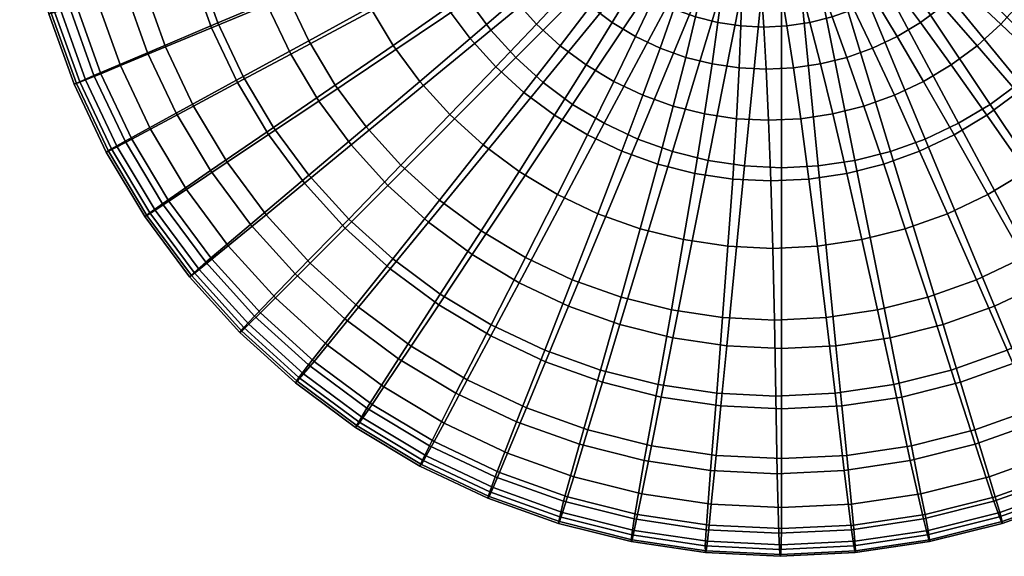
# Model space of a CAD drawing. Header units: millimetres. Extents: x -565 to 677, y -115 to 115.
# Tile 251 of 256: x 448 to 596, y -115 to -34. Entities that reach past the tile are written whole.
import ezdxf

# ---------------------------------------------------------------- set-up
doc = ezdxf.new("R2010")
doc.units = ezdxf.units.MM
doc.header["$MEASUREMENT"] = 0
doc.layers.add('VA005CLR', color=7, linetype='Continuous', true_color=0x000000)

msp = doc.modelspace()

# ---------------------------------------------------------------- meshes
at = {"layer": 'VA005CLR'}
mesh = msp.add_polyface(dxfattribs=at)
corners = [(525.84, -34.93, 71.07), (519.72, -41.37, 62.99), (523.97, -45.23, 62.99), (529.43, -38.19, 71.07), (515.86, -37.12, 62.99), (508.3, -43.56, 55.61), (512.83, -48.55, 55.61), (522.58, -31.34, 71.07), (528.16, -26.48, 80.07), (530.91, -29.51, 80.07), (493.1, -46.5, -0.21), (515.7, -31.41, -0.21), (519, -35.86, -0.21), (497.99, -53.1, -0.21), (504.29, -38.15, 55.61), (495.59, -44.13, 48.71), (500.24, -50.39, 48.71), (512.44, -32.51, 62.99), (519.7, -27.44, 71.07), (525.72, -23.19, 80.07), (488.88, -39.46, -0.21), (512.84, -26.65, -0.21), (491.59, -37.44, 48.71), (481.73, -42.83, 42.25), (486.31, -50.48, 42.25), (500.82, -32.37, 55.61), (509.49, -27.58, 62.99), (517.2, -23.29, 71.07), (523.62, -19.67, 80.07), (528.85, -16.68, 89.99), (530.64, -19.66, 89.99), (510.47, -21.63, -0.21), (539.54, -9.59, -0.21), (540.59, -11.82, -0.21), (485.36, -32.03, -0.21), (476.98, -35.5, -0.08), (480.88, -43.74, -0.08), (488.25, -30.4, 48.71), (477.92, -34.77, 42.25), (497.94, -26.28, 55.61), (507.03, -22.39, 62.99), (515.13, -18.9, 71.07), (521.86, -15.97, 80.07), (527.37, -13.54, 89.99), (508.6, -16.41, -0.21), (538.71, -7.28, -0.21), (482.6, -24.3, -0.21), (485.63, -23.06, 48.71), (474.91, -26.38, 42.25), (495.67, -19.93, 55.61), (505.1, -16.98, 62.99), (513.5, -14.34, 71.07), (520.48, -12.11, 80.07), (526.2, -10.27, 89.99), (480.6, -16.33, -0.21), (507.26, -11.03, -0.21), (494.04, -13.4, 55.61), (483.73, -15.5, 48.71), (503.7, -11.42, 62.99), (512.32, -9.64, 71.07)]
mesh.append_faces([[corners[k] for k in face] for face in [(0, 1, 2, 3), (4, 5, 6, 1), (7, 4, 1, 0), (8, 7, 0, 9), (10, 11, 12, 13), (14, 15, 16, 5), (17, 14, 5, 4), (18, 17, 4, 7), (19, 18, 7, 8), (20, 21, 11, 10), (22, 23, 24, 15), (25, 22, 15, 14), (26, 25, 14, 17), (27, 26, 17, 18), (28, 27, 18, 19), (29, 28, 19, 30), (31, 32, 33, 21), (34, 31, 21, 20), (35, 34, 20, 36), (37, 38, 23, 22), (39, 37, 22, 25), (40, 39, 25, 26), (41, 40, 26, 27), (42, 41, 27, 28), (43, 42, 28, 29), (44, 45, 32, 31), (46, 44, 31, 34), (47, 48, 38, 37), (49, 47, 37, 39), (50, 49, 39, 40), (51, 50, 40, 41), (52, 51, 41, 42), (53, 52, 42, 43), (54, 55, 44, 46), (56, 57, 47, 49), (58, 56, 49, 50), (59, 58, 50, 51)]])
mesh = msp.add_polyface(dxfattribs=at)
corners = [(614.92, -21.63, -0.21), (585.85, -9.59, -0.21), (586.68, -7.28, -0.21), (616.79, -16.41, -0.21), (598.98, -15.97, 80.07), (606.41, -18.9, 71.07), (608.04, -14.34, 71.07), (600.36, -12.11, 80.07), (612.55, -26.65, -0.21), (584.8, -11.82, -0.21), (597.23, -19.67, 80.07), (604.34, -23.29, 71.07), (591.26, -16.68, 89.99), (592.75, -13.54, 89.99), (586.3, -14.21, 100.76), (587.56, -11.54, 100.76), (609.7, -31.41, -0.21), (583.54, -13.92, -0.21), (595.12, -23.19, 80.07), (601.85, -27.44, 71.07), (589.48, -19.66, 89.99), (584.77, -16.75, 100.76), (581.11, -14.51, 112.38), (582.43, -12.31, 112.38), (606.39, -35.86, -0.21), (582.07, -15.9, -0.21), (598.96, -31.34, 71.07), (606.32, -37.12, 62.99), (609.74, -32.51, 62.99), (592.68, -26.48, 80.07), (587.41, -22.45, 89.99), (583.01, -19.13, 100.76), (579.58, -16.56, 112.38), (577.17, -14.79, 124.76), (578.53, -12.95, 124.76), (602.67, -39.97, -0.21), (580.42, -17.72, -0.21), (589.93, -29.51, 80.07), (595.7, -34.93, 71.07), (585.08, -25.02, 89.99), (581.02, -21.32, 100.76), (577.86, -18.46, 112.38), (578.53, -14.69, 712.23), (577.95, -14.37, 691.66), (579.29, -12.89, 691.64), (579.9, -13.18, 712.22), (579.14, -15.05, 732.45), (580.55, -13.5, 732.43), (579.78, -15.44, 752.29), (581.22, -13.85, 752.27), (580.44, -15.85, 771.78), (581.92, -14.22, 771.77), (581.81, -16.71, 809.8), (583.36, -14.99, 809.8), (598.56, -43.7, -0.21), (578.6, -19.37, -0.21), (582.5, -27.35, 89.99), (586.9, -32.26, 80.07), (578.83, -23.31, 100.76), (578.2, -16.87, 752.31), (577.6, -16.45, 732.46), (578.81, -17.32, 771.8), (580.09, -18.27, 809.8), (594.1, -47, -0.21), (576.62, -20.84, -0.21), (579.71, -29.42, 89.99), (583.61, -34.7, 80.07), (576.46, -25.07, 100.76)]
mesh.append_faces([[corners[k] for k in face] for face in [(0, 1, 2, 3), (4, 5, 6, 7), (8, 9, 1, 0), (10, 11, 5, 4), (12, 10, 4, 13), (14, 12, 13, 15), (16, 17, 9, 8), (18, 19, 11, 10), (20, 18, 10, 12), (21, 20, 12, 14), (22, 21, 14, 23), (24, 25, 17, 16), (26, 27, 28, 19), (29, 26, 19, 18), (30, 29, 18, 20), (31, 30, 20, 21), (32, 31, 21, 22), (33, 32, 22, 34), (35, 36, 25, 24), (37, 38, 26, 29), (39, 37, 29, 30), (40, 39, 30, 31), (41, 40, 31, 32), (42, 43, 44, 45), (46, 42, 45, 47), (48, 46, 47, 49), (50, 48, 49, 51), (52, 50, 51, 53), (54, 55, 36, 35), (56, 57, 37, 39), (58, 56, 39, 40), (59, 60, 46, 48), (61, 59, 48, 50), (62, 61, 50, 52), (63, 64, 55, 54), (65, 66, 57, 56), (67, 65, 56, 58)]])
mesh = msp.add_polyface(dxfattribs=at)
corners = [(470.07, -38.37, 0.84), (476.98, -35.5, -0.08), (480.88, -43.74, -0.08), (474.27, -47.26, 0.84), (477.92, -34.77, 42.25), (467.35, -39.24, 35.93), (471.65, -48.33, 35.93), (481.73, -42.83, 42.25), (473.92, -26.93, -0.08), (482.6, -24.3, -0.21), (485.36, -32.03, -0.21), (466.75, -29.1, 0.84), (459.71, -31.24, 3.45), (463.27, -41.18, 3.45), (456.66, -32.16, 5.8), (460.32, -42.4, 5.8), (454.3, -32.87, 9.09), (458.04, -43.33, 9.09), (452.87, -33.29, 13.39), (456.66, -43.88, 13.39), (452.52, -33.37, 18.34), (456.32, -43.99, 18.34), (453.38, -33.07, 23.45), (457.15, -43.6, 23.45), (455.61, -32.36, 28.25), (459.29, -42.66, 28.25), (463.96, -29.76, 35.93), (474.91, -26.38, 42.25), (471.7, -18.1, -0.08), (480.6, -16.33, -0.21), (464.36, -19.56, 0.84), (457.14, -20.99, 3.45), (454.02, -21.61, 5.8), (451.6, -22.09, 9.09), (450.13, -22.37, 13.39), (449.78, -22.43, 18.34), (450.67, -22.23, 23.45), (452.95, -21.75, 28.25), (461.51, -20, 35.93), (472.75, -17.73, 42.25), (483.73, -15.5, 48.71), (485.63, -23.06, 48.71), (470.37, -9.09, -0.08), (479.39, -8.2, -0.21), (462.92, -9.83, 0.84), (455.59, -10.55, 3.45), (452.42, -10.86, 5.8), (449.97, -11.1, 9.09), (448.48, -11.24, 13.39), (448.12, -11.27, 18.34), (449.03, -11.17, 23.45), (451.34, -10.93, 28.25), (460.04, -10.05, 35.93), (471.44, -8.91, 42.25), (482.59, -7.79, 48.71)]
mesh.append_faces([[corners[k] for k in face] for face in [(0, 1, 2, 3), (4, 5, 6, 7), (8, 9, 10, 1), (11, 8, 1, 0), (12, 11, 0, 13), (14, 12, 13, 15), (16, 14, 15, 17), (18, 16, 17, 19), (20, 18, 19, 21), (22, 20, 21, 23), (24, 22, 23, 25), (26, 24, 25, 5), (27, 26, 5, 4), (28, 29, 9, 8), (30, 28, 8, 11), (31, 30, 11, 12), (32, 31, 12, 14), (33, 32, 14, 16), (34, 33, 16, 18), (35, 34, 18, 20), (36, 35, 20, 22), (37, 36, 22, 24), (38, 37, 24, 26), (39, 38, 26, 27), (40, 39, 27, 41), (42, 43, 29, 28), (44, 42, 28, 30), (45, 44, 30, 31), (46, 45, 31, 32), (47, 46, 32, 33), (48, 47, 33, 34), (49, 48, 34, 35), (50, 49, 35, 36), (51, 50, 36, 37), (52, 51, 37, 38), (53, 52, 38, 39), (54, 53, 39, 40)]])
mesh = msp.add_polyface(dxfattribs=at)
corners = [(544.45, -38.56, 80.07), (541.87, -45.64, 71.07), (546.43, -47.27, 71.07), (548.31, -39.94, 80.07), (546.52, -32.69, 89.99), (549.79, -33.86, 89.99), (536.05, -49.85, -0.21), (550.88, -22.1, -0.21), (553.11, -23.16, -0.21), (541.07, -52.23, -0.21), (540.75, -36.81, 80.07), (537.48, -43.57, 71.07), (543.38, -31.2, 89.99), (545.49, -26.59, 100.76), (548.17, -27.85, 100.76), (547.09, -23.03, 112.38), (549.41, -24.12, 112.38), (531.29, -47, -0.21), (548.77, -20.84, -0.21), (537.24, -34.7, 80.07), (533.33, -41.07, 71.07), (540.4, -29.42, 89.99), (542.96, -25.07, 100.76), (544.89, -21.71, 112.38), (546.19, -19.39, 124.76), (548.16, -20.56, 124.76), (547.05, -17.82, 137.58), (548.85, -18.9, 137.58), (526.84, -43.7, -0.21), (546.8, -19.37, -0.21), (529.43, -38.19, 71.07), (523.97, -45.23, 62.99), (528.58, -48.65, 62.99), (533.95, -32.26, 80.07), (537.61, -27.35, 89.99), (540.58, -23.31, 100.76), (542.83, -20.18, 112.38), (544.36, -18.02, 124.76), (545.36, -16.57, 137.58), (522.73, -39.97, -0.21), (544.98, -17.72, -0.21), (530.91, -29.51, 80.07), (525.84, -34.93, 71.07), (535.04, -25.02, 89.99), (538.39, -21.32, 100.76), (540.94, -18.46, 112.38), (542.66, -16.49, 124.76), (519, -35.86, -0.21), (543.32, -15.9, -0.21), (532.71, -22.45, 89.99), (528.16, -26.48, 80.07), (536.4, -19.13, 100.76), (539.22, -16.56, 112.38), (515.7, -31.41, -0.21), (541.86, -13.92, -0.21), (530.64, -19.66, 89.99), (525.72, -23.19, 80.07), (534.64, -16.75, 100.76), (512.84, -26.65, -0.21), (540.59, -11.82, -0.21), (533.12, -14.21, 100.76), (528.85, -16.68, 89.99)]
mesh.append_faces([[corners[k] for k in face] for face in [(0, 1, 2, 3), (4, 0, 3, 5), (6, 7, 8, 9), (10, 11, 1, 0), (12, 10, 0, 4), (13, 12, 4, 14), (15, 13, 14, 16), (17, 18, 7, 6), (19, 20, 11, 10), (21, 19, 10, 12), (22, 21, 12, 13), (23, 22, 13, 15), (24, 23, 15, 25), (26, 24, 25, 27), (28, 29, 18, 17), (30, 31, 32, 20), (33, 30, 20, 19), (34, 33, 19, 21), (35, 34, 21, 22), (36, 35, 22, 23), (37, 36, 23, 24), (38, 37, 24, 26), (39, 40, 29, 28), (41, 42, 30, 33), (43, 41, 33, 34), (44, 43, 34, 35), (45, 44, 35, 36), (46, 45, 36, 37), (47, 48, 40, 39), (49, 50, 41, 43), (51, 49, 43, 44), (52, 51, 44, 45), (53, 54, 48, 47), (55, 56, 50, 49), (57, 55, 49, 51), (58, 59, 54, 53), (60, 61, 55, 57)]])
mesh = msp.add_polyface(dxfattribs=at)
corners = [(595.7, -34.93, 71.07), (602.46, -41.37, 62.99), (606.32, -37.12, 62.99), (598.96, -31.34, 71.07), (598.21, -45.23, 62.99), (604.94, -53.08, 55.61), (609.93, -48.55, 55.61), (592.11, -38.19, 71.07), (586.9, -32.26, 80.07), (589.93, -29.51, 80.07), (609.2, -69.6, -0.21), (594.1, -47, -0.21), (598.56, -43.7, -0.21), (615.8, -64.71, -0.21), (599.52, -57.09, 55.61), (605.76, -66.04, 48.71), (612.02, -61.4, 48.71), (593.6, -48.65, 62.99), (588.22, -41.07, 71.07), (583.61, -34.7, 80.07), (589.35, -49.85, -0.21), (574.51, -22.1, -0.21), (576.62, -20.84, -0.21), (602.16, -73.82, -0.21), (599.08, -70.05, 48.71), (604.7, -80.14, 42.25), (612.35, -75.55, 42.25), (593.74, -60.55, 55.61), (588.67, -51.6, 62.99), (584.06, -43.57, 71.07), (580.09, -36.81, 80.07), (576.74, -31.2, 89.99), (579.71, -29.42, 89.99), (584.33, -52.23, -0.21), (572.29, -23.16, -0.21), (594.73, -77.33, -0.21), (598.2, -85.72, -0.08), (606.43, -81.82, -0.08), (592.03, -73.38, 48.71), (596.64, -83.95, 42.25), (587.65, -63.44, 55.61), (583.48, -54.06, 62.99), (579.68, -45.64, 71.07), (576.39, -38.56, 80.07), (573.6, -32.69, 89.99), (579.11, -54.09, -0.21), (569.97, -23.98, -0.21), (587, -80.1, -0.21), (584.69, -76.01, 48.71), (588.24, -86.95, 42.25), (581.31, -65.71, 55.61), (578.08, -55.99, 62.99), (575.11, -47.27, 71.07), (572.54, -39.94, 80.07), (579.03, -82.1, -0.21), (573.73, -55.44, -0.21), (574.77, -67.34, 55.61), (577.13, -77.9, 48.71), (572.51, -57.39, 62.99), (570.41, -48.45, 71.07)]
mesh.append_faces([[corners[k] for k in face] for face in [(0, 1, 2, 3), (4, 5, 6, 1), (7, 4, 1, 0), (8, 7, 0, 9), (10, 11, 12, 13), (14, 15, 16, 5), (17, 14, 5, 4), (18, 17, 4, 7), (19, 18, 7, 8), (20, 21, 22, 11), (23, 20, 11, 10), (24, 25, 26, 15), (27, 24, 15, 14), (28, 27, 14, 17), (29, 28, 17, 18), (30, 29, 18, 19), (31, 30, 19, 32), (33, 34, 21, 20), (35, 33, 20, 23), (36, 35, 23, 37), (38, 39, 25, 24), (40, 38, 24, 27), (41, 40, 27, 28), (42, 41, 28, 29), (43, 42, 29, 30), (44, 43, 30, 31), (45, 46, 34, 33), (47, 45, 33, 35), (48, 49, 39, 38), (50, 48, 38, 40), (51, 50, 40, 41), (52, 51, 41, 42), (53, 52, 42, 43), (54, 55, 45, 47), (56, 57, 48, 50), (58, 56, 50, 51), (59, 58, 51, 52)]])
mesh = msp.add_polyface(dxfattribs=at)
corners = [(557.16, -56.26, -0.21), (560.24, -24.94, -0.21), (562.7, -25.06, -0.21), (562.7, -56.53, -0.21), (554.49, -83.3, -0.21), (562.7, -83.71, -0.21), (553.6, -92.33, -0.08), (562.7, -92.78, -0.08), (552.87, -99.78, 0.84), (562.7, -100.26, 0.84), (552.14, -107.1, 3.45), (562.69, -107.61, 3.45), (551.82, -110.25, 5.8), (562.68, -110.79, 5.8), (551.55, -112.68, 9.09), (562.65, -113.23, 9.09), (551.36, -114.12, 13.39), (562.6, -114.67, 13.39), (551.25, -114.39, 18.34), (562.52, -114.95, 18.34), (551.24, -113.38, 23.45), (562.41, -113.93, 23.45), (551.36, -110.95, 28.25), (562.29, -111.48, 28.25), (552.02, -102.03, 35.93), (562.07, -102.53, 35.93), (552.96, -90.43, 42.25), (561.86, -90.87, 42.25), (553.85, -79.05, 48.71), (561.64, -79.43, 48.71), (554.65, -68.33, 55.61), (561.38, -68.66, 55.61), (555.36, -58.23, 62.99), (561.09, -58.51, 62.99), (555.93, -49.16, 71.07), (560.77, -49.4, 71.07), (556.33, -41.53, 80.07), (560.42, -41.73, 80.07), (556.59, -35.21, 89.99), (560.06, -35.38, 89.99), (556.75, -30, 100.76), (559.71, -30.15, 100.76), (551.67, -55.44, -0.21), (557.81, -24.58, -0.21), (546.37, -82.1, -0.21), (544.6, -91, -0.08), (543.14, -98.34, 0.84), (546.14, -77.9, 48.71), (544.14, -89.12, 42.25), (547.98, -67.34, 55.61), (549.68, -57.39, 62.99), (551.13, -48.45, 71.07), (552.28, -40.93, 80.07), (553.15, -34.7, 89.99), (553.82, -29.57, 100.76), (546.29, -54.09, -0.21), (555.42, -23.98, -0.21), (548.31, -39.94, 80.07), (546.43, -47.27, 71.07), (549.79, -33.86, 89.99), (550.95, -28.85, 100.76), (541.07, -52.23, -0.21), (553.11, -23.16, -0.21), (548.17, -27.85, 100.76), (546.52, -32.69, 89.99)]
mesh.append_faces([[corners[k] for k in face] for face in [(0, 1, 2, 3), (4, 0, 3, 5), (6, 4, 5, 7), (8, 6, 7, 9), (10, 8, 9, 11), (12, 10, 11, 13), (14, 12, 13, 15), (16, 14, 15, 17), (18, 16, 17, 19), (20, 18, 19, 21), (22, 20, 21, 23), (24, 22, 23, 25), (26, 24, 25, 27), (28, 26, 27, 29), (30, 28, 29, 31), (32, 30, 31, 33), (34, 32, 33, 35), (36, 34, 35, 37), (38, 36, 37, 39), (40, 38, 39, 41), (42, 43, 1, 0), (44, 42, 0, 4), (45, 44, 4, 6), (46, 45, 6, 8), (47, 48, 26, 28), (49, 47, 28, 30), (50, 49, 30, 32), (51, 50, 32, 34), (52, 51, 34, 36), (53, 52, 36, 38), (54, 53, 38, 40), (55, 56, 43, 42), (57, 58, 51, 52), (59, 57, 52, 53), (60, 59, 53, 54), (61, 62, 56, 55), (63, 64, 59, 60)]])
mesh = msp.add_polyface(dxfattribs=at)
corners = [(570.33, -33.86, 89.99), (572.54, -39.94, 80.07), (576.39, -38.56, 80.07), (573.6, -32.69, 89.99), (568.46, -28.85, 100.76), (571.24, -27.85, 100.76), (573.73, -55.44, -0.21), (567.59, -24.58, -0.21), (569.97, -23.98, -0.21), (579.11, -54.09, -0.21), (568.56, -40.93, 80.07), (570.41, -48.45, 71.07), (575.11, -47.27, 71.07), (566.96, -34.7, 89.99), (565.59, -29.57, 100.76), (564.49, -25.61, 112.38), (566.98, -24.99, 112.38), (568.24, -56.26, -0.21), (565.15, -24.94, -0.21), (570.9, -83.3, -0.21), (579.03, -82.1, -0.21), (568.11, -68.33, 55.61), (569.42, -79.05, 48.71), (577.13, -77.9, 48.71), (574.77, -67.34, 55.61), (566.83, -58.23, 62.99), (572.51, -57.39, 62.99), (565.61, -49.16, 71.07), (564.51, -41.53, 80.07), (563.53, -35.21, 89.99), (562.66, -30, 100.76), (561.96, -25.98, 112.38), (562.7, -56.53, -0.21), (562.7, -25.06, -0.21), (562.7, -83.71, -0.21), (562.7, -92.78, -0.08), (571.79, -92.33, -0.08), (562.7, -100.26, 0.84), (572.52, -99.78, 0.84), (562.69, -107.61, 3.45), (573.24, -107.1, 3.45), (562.68, -110.79, 5.8), (573.54, -110.25, 5.8), (562.65, -113.23, 9.09), (573.75, -112.68, 9.09), (562.6, -114.67, 13.39), (573.84, -114.12, 13.39), (562.52, -114.95, 18.34), (573.78, -114.39, 18.34), (562.41, -113.93, 23.45), (573.58, -113.38, 23.45), (562.29, -111.48, 28.25), (573.22, -110.95, 28.25), (562.07, -102.53, 35.93), (572.12, -102.03, 35.93), (561.86, -90.87, 42.25), (570.77, -90.43, 42.25), (561.64, -79.43, 48.71), (561.38, -68.66, 55.61), (561.09, -58.51, 62.99), (560.77, -49.4, 71.07), (560.42, -41.73, 80.07), (560.06, -35.38, 89.99), (559.71, -30.15, 100.76), (559.4, -26.11, 112.38)]
mesh.append_faces([[corners[k] for k in face] for face in [(0, 1, 2, 3), (4, 0, 3, 5), (6, 7, 8, 9), (10, 11, 12, 1), (13, 10, 1, 0), (14, 13, 0, 4), (15, 14, 4, 16), (17, 18, 7, 6), (19, 17, 6, 20), (21, 22, 23, 24), (25, 21, 24, 26), (27, 25, 26, 11), (28, 27, 11, 10), (29, 28, 10, 13), (30, 29, 13, 14), (31, 30, 14, 15), (32, 33, 18, 17), (34, 32, 17, 19), (35, 34, 19, 36), (37, 35, 36, 38), (39, 37, 38, 40), (41, 39, 40, 42), (43, 41, 42, 44), (45, 43, 44, 46), (47, 45, 46, 48), (49, 47, 48, 50), (51, 49, 50, 52), (53, 51, 52, 54), (55, 53, 54, 56), (57, 55, 56, 22), (58, 57, 22, 21), (59, 58, 21, 25), (60, 59, 25, 27), (61, 60, 27, 28), (62, 61, 28, 29), (63, 62, 29, 30), (64, 63, 30, 31)]])
mesh = msp.add_polyface(dxfattribs=at)
corners = [(538.4, -80.1, -0.21), (546.29, -54.09, -0.21), (551.67, -55.44, -0.21), (546.37, -82.1, -0.21), (535.77, -88.78, -0.08), (544.6, -91, -0.08), (538.58, -76.01, 48.71), (535.49, -86.95, 42.25), (544.14, -89.12, 42.25), (546.14, -77.9, 48.71), (541.45, -65.71, 55.61), (547.98, -67.34, 55.61), (544.11, -55.99, 62.99), (549.68, -57.39, 62.99), (546.43, -47.27, 71.07), (551.13, -48.45, 71.07), (530.67, -77.33, -0.21), (541.07, -52.23, -0.21), (527.19, -85.72, -0.08), (531.24, -73.38, 48.71), (527.09, -83.95, 42.25), (535.1, -63.44, 55.61), (538.7, -54.06, 62.99), (541.87, -45.64, 71.07), (523.24, -73.82, -0.21), (536.05, -49.85, -0.21), (518.96, -81.82, -0.08), (515.43, -88.42, 0.84), (524.33, -92.63, 0.84), (519.03, -80.14, 42.25), (513.74, -90.42, 35.93), (522.83, -94.72, 35.93), (524.19, -70.05, 48.71), (529.01, -60.55, 55.61), (533.51, -51.6, 62.99), (537.48, -43.57, 71.07), (516.19, -69.6, -0.21), (531.29, -47, -0.21), (511.15, -77.14, -0.08), (506.99, -83.37, 0.84), (511.38, -75.55, 42.25), (505.11, -85.25, 35.93), (517.51, -66.04, 48.71), (523.23, -57.09, 55.61), (528.58, -48.65, 62.99), (533.33, -41.07, 71.07), (509.6, -64.71, -0.21), (526.84, -43.7, -0.21), (503.84, -71.72, -0.08), (511.25, -61.4, 48.71), (504.22, -70.24, 42.25), (517.82, -53.08, 55.61), (523.97, -45.23, 62.99), (503.51, -59.19, -0.21), (522.73, -39.97, -0.21), (512.83, -48.55, 55.61), (505.47, -56.16, 48.71), (519.72, -41.37, 62.99), (497.99, -53.1, -0.21), (519, -35.86, -0.21)]
mesh.append_faces([[corners[k] for k in face] for face in [(0, 1, 2, 3), (4, 0, 3, 5), (6, 7, 8, 9), (10, 6, 9, 11), (12, 10, 11, 13), (14, 12, 13, 15), (16, 17, 1, 0), (18, 16, 0, 4), (19, 20, 7, 6), (21, 19, 6, 10), (22, 21, 10, 12), (23, 22, 12, 14), (24, 25, 17, 16), (26, 24, 16, 18), (27, 26, 18, 28), (29, 30, 31, 20), (32, 29, 20, 19), (33, 32, 19, 21), (34, 33, 21, 22), (35, 34, 22, 23), (36, 37, 25, 24), (38, 36, 24, 26), (39, 38, 26, 27), (40, 41, 30, 29), (42, 40, 29, 32), (43, 42, 32, 33), (44, 43, 33, 34), (45, 44, 34, 35), (46, 47, 37, 36), (48, 46, 36, 38), (49, 50, 40, 42), (51, 49, 42, 43), (52, 51, 43, 44), (53, 54, 47, 46), (55, 56, 49, 51), (57, 55, 51, 52), (58, 59, 54, 53)]])
mesh = msp.add_polyface(dxfattribs=at)
corners = [(497.09, -65.6, -0.08), (503.51, -59.19, -0.21), (509.6, -64.71, -0.21), (503.84, -71.72, -0.08), (505.47, -56.16, 48.71), (497.61, -64.25, 42.25), (504.22, -70.24, 42.25), (511.25, -61.4, 48.71), (490.98, -58.86, -0.08), (497.99, -53.1, -0.21), (485.19, -63.61, 0.84), (491.8, -70.9, 0.84), (491.62, -57.64, 42.25), (482.82, -65.04, 35.93), (489.57, -72.5, 35.93), (500.24, -50.39, 48.71), (508.3, -43.56, 55.61), (512.83, -48.55, 55.61), (485.56, -51.54, -0.08), (493.1, -46.5, -0.21), (479.33, -55.7, 0.84), (473.21, -59.79, 3.45), (479.5, -68.27, 3.45), (470.56, -61.55, 5.8), (477.04, -70.28, 5.8), (468.5, -62.91, 9.09), (475.12, -71.83, 9.09), (467.25, -63.71, 13.39), (473.96, -72.75, 13.39), (467.68, -63.3, 23.45), (466.94, -63.86, 18.34), (473.66, -72.92, 18.34), (474.34, -72.28, 23.45), (469.6, -61.94, 28.25), (476.11, -70.72, 28.25), (476.82, -56.96, 35.93), (486.31, -50.48, 42.25), (495.59, -44.13, 48.71), (480.88, -43.74, -0.08), (488.88, -39.46, -0.21), (474.27, -47.26, 0.84), (467.78, -50.73, 3.45), (464.97, -52.22, 5.8), (462.79, -53.38, 9.09), (461.47, -54.05, 13.39), (461.14, -54.19, 18.34), (461.93, -53.71, 23.45), (463.97, -52.55, 28.25), (471.65, -48.33, 35.93), (481.73, -42.83, 42.25), (463.27, -41.18, 3.45), (470.07, -38.37, 0.84), (460.32, -42.4, 5.8), (458.04, -43.33, 9.09), (456.66, -43.88, 13.39), (456.32, -43.99, 18.34), (457.15, -43.6, 23.45), (459.29, -42.66, 28.25), (467.35, -39.24, 35.93)]
mesh.append_faces([[corners[k] for k in face] for face in [(0, 1, 2, 3), (4, 5, 6, 7), (8, 9, 1, 0), (10, 8, 0, 11), (12, 13, 14, 5), (15, 12, 5, 4), (16, 15, 4, 17), (18, 19, 9, 8), (20, 18, 8, 10), (21, 20, 10, 22), (23, 21, 22, 24), (25, 23, 24, 26), (27, 25, 26, 28), (29, 30, 31, 32), (33, 29, 32, 34), (35, 33, 34, 13), (36, 35, 13, 12), (37, 36, 12, 15), (38, 39, 19, 18), (40, 38, 18, 20), (41, 40, 20, 21), (42, 41, 21, 23), (43, 42, 23, 25), (44, 43, 25, 27), (45, 44, 27, 30), (46, 45, 30, 29), (47, 46, 29, 33), (48, 47, 33, 35), (49, 48, 35, 36), (50, 51, 40, 41), (52, 50, 41, 42), (53, 52, 42, 43), (54, 53, 43, 44), (55, 54, 44, 45), (56, 55, 45, 46), (57, 56, 46, 47), (58, 57, 47, 48)]])
mesh = msp.add_polyface(dxfattribs=at)
corners = [(502.9, -89.48, 3.45), (506.99, -83.37, 0.84), (515.43, -88.42, 0.84), (511.96, -94.91, 3.45), (501.13, -92.12, 5.8), (510.45, -97.71, 5.8), (499.74, -94.15, 9.09), (509.27, -99.86, 9.09), (498.89, -95.34, 13.39), (508.54, -101.13, 13.39), (498.65, -95.58, 18.34), (508.33, -101.38, 18.34), (499.11, -94.73, 23.45), (508.7, -100.48, 23.45), (500.35, -92.69, 28.25), (509.74, -98.32, 28.25), (505.11, -85.25, 35.93), (513.74, -90.42, 35.93), (499.09, -77.5, 0.84), (503.84, -71.72, -0.08), (511.15, -77.14, -0.08), (494.42, -83.19, 3.45), (492.39, -85.64, 5.8), (490.82, -87.53, 9.09), (489.85, -88.64, 13.39), (489.59, -88.86, 18.34), (490.13, -88.07, 23.45), (491.57, -86.18, 28.25), (497.03, -79.25, 35.93), (504.22, -70.24, 42.25), (511.38, -75.55, 42.25), (491.8, -70.9, 0.84), (497.09, -65.6, -0.08), (486.6, -76.1, 3.45), (484.34, -78.34, 5.8), (482.59, -80.06, 9.09), (481.51, -81.08, 13.39), (481.23, -81.28, 18.34), (481.85, -80.56, 23.45), (483.46, -78.83, 28.25), (489.57, -72.5, 35.93), (497.61, -64.25, 42.25), (479.5, -68.27, 3.45), (485.19, -63.61, 0.84), (477.04, -70.28, 5.8), (475.12, -71.83, 9.09), (473.96, -72.75, 13.39), (473.66, -72.92, 18.34), (474.34, -72.28, 23.45), (476.11, -70.72, 28.25), (482.82, -65.04, 35.93), (466.94, -63.86, 18.34), (467.25, -63.71, 13.39)]
mesh.append_faces([[corners[k] for k in face] for face in [(0, 1, 2, 3), (4, 0, 3, 5), (6, 4, 5, 7), (8, 6, 7, 9), (10, 8, 9, 11), (12, 10, 11, 13), (14, 12, 13, 15), (16, 14, 15, 17), (18, 19, 20, 1), (21, 18, 1, 0), (22, 21, 0, 4), (23, 22, 4, 6), (24, 23, 6, 8), (25, 24, 8, 10), (26, 25, 10, 12), (27, 26, 12, 14), (28, 27, 14, 16), (29, 28, 16, 30), (31, 32, 19, 18), (33, 31, 18, 21), (34, 33, 21, 22), (35, 34, 22, 23), (36, 35, 23, 24), (37, 36, 24, 25), (38, 37, 25, 26), (39, 38, 26, 27), (40, 39, 27, 28), (41, 40, 28, 29), (42, 43, 31, 33), (44, 42, 33, 34), (45, 44, 34, 35), (46, 45, 35, 36), (47, 46, 36, 37), (48, 47, 37, 38), (49, 48, 38, 39), (50, 49, 39, 40), (51, 52, 46, 47)]])
mesh = msp.add_polyface(dxfattribs=at)
corners = [(601.07, -92.63, 0.84), (598.2, -85.72, -0.08), (606.43, -81.82, -0.08), (609.96, -88.42, 0.84), (596.64, -83.95, 42.25), (601.31, -94.72, 35.93), (610.4, -90.42, 35.93), (604.7, -80.14, 42.25), (589.63, -88.78, -0.08), (587, -80.1, -0.21), (594.73, -77.33, -0.21), (591.8, -95.95, 0.84), (593.93, -102.98, 3.45), (603.87, -99.42, 3.45), (594.84, -106.02, 5.8), (605.07, -102.35, 5.8), (595.52, -108.35, 9.09), (605.98, -104.61, 9.09), (595.88, -109.73, 13.39), (606.48, -105.94, 13.39), (595.88, -110, 18.34), (606.5, -106.2, 18.34), (595.48, -109.03, 23.45), (606.01, -105.26, 23.45), (594.65, -106.68, 28.25), (604.95, -103, 28.25), (591.83, -98.11, 35.93), (588.24, -86.95, 42.25), (580.8, -91, -0.08), (579.03, -82.1, -0.21), (582.26, -98.34, 0.84), (583.68, -105.55, 3.45), (584.29, -108.66, 5.8), (584.74, -111.05, 9.09), (584.97, -112.47, 13.39), (584.94, -112.74, 18.34), (584.64, -111.74, 23.45), (584.04, -109.34, 28.25), (582.07, -100.56, 35.93), (579.59, -89.12, 42.25), (577.13, -77.9, 48.71), (584.69, -76.01, 48.71), (571.79, -92.33, -0.08), (570.9, -83.3, -0.21), (572.52, -99.78, 0.84), (573.24, -107.1, 3.45), (573.54, -110.25, 5.8), (573.75, -112.68, 9.09), (573.84, -114.12, 13.39), (573.78, -114.39, 18.34), (573.58, -113.38, 23.45), (573.22, -110.95, 28.25), (572.12, -102.03, 35.93), (570.77, -90.43, 42.25), (569.42, -79.05, 48.71)]
mesh.append_faces([[corners[k] for k in face] for face in [(0, 1, 2, 3), (4, 5, 6, 7), (8, 9, 10, 1), (11, 8, 1, 0), (12, 11, 0, 13), (14, 12, 13, 15), (16, 14, 15, 17), (18, 16, 17, 19), (20, 18, 19, 21), (22, 20, 21, 23), (24, 22, 23, 25), (26, 24, 25, 5), (27, 26, 5, 4), (28, 29, 9, 8), (30, 28, 8, 11), (31, 30, 11, 12), (32, 31, 12, 14), (33, 32, 14, 16), (34, 33, 16, 18), (35, 34, 18, 20), (36, 35, 20, 22), (37, 36, 22, 24), (38, 37, 24, 26), (39, 38, 26, 27), (40, 39, 27, 41), (42, 43, 29, 28), (44, 42, 28, 30), (45, 44, 30, 31), (46, 45, 31, 32), (47, 46, 32, 33), (48, 47, 33, 34), (49, 48, 34, 35), (50, 49, 35, 36), (51, 50, 36, 37), (52, 51, 37, 38), (53, 52, 38, 39), (54, 53, 39, 40)]])
mesh = msp.add_polyface(dxfattribs=at)
corners = [(541.7, -105.55, 3.45), (543.14, -98.34, 0.84), (552.87, -99.78, 0.84), (552.14, -107.1, 3.45), (541.06, -108.66, 5.8), (551.82, -110.25, 5.8), (540.56, -111.05, 9.09), (551.55, -112.68, 9.09), (540.23, -112.47, 13.39), (551.36, -114.12, 13.39), (540.09, -112.74, 18.34), (551.25, -114.39, 18.34), (540.18, -111.74, 23.45), (551.24, -113.38, 23.45), (540.54, -109.34, 28.25), (551.36, -110.95, 28.25), (542.07, -100.56, 35.93), (552.02, -102.03, 35.93), (544.14, -89.12, 42.25), (552.96, -90.43, 42.25), (533.59, -95.95, 0.84), (535.77, -88.78, -0.08), (544.6, -91, -0.08), (531.45, -102.98, 3.45), (530.52, -106.02, 5.8), (529.78, -108.35, 9.09), (529.31, -109.73, 13.39), (529.15, -110, 18.34), (529.34, -109.03, 23.45), (529.93, -106.68, 28.25), (532.31, -98.11, 35.93), (535.49, -86.95, 42.25), (524.33, -92.63, 0.84), (527.19, -85.72, -0.08), (521.51, -99.42, 3.45), (520.28, -102.35, 5.8), (519.32, -104.61, 9.09), (518.72, -105.94, 13.39), (518.53, -106.2, 18.34), (518.81, -105.26, 23.45), (519.63, -103, 28.25), (522.83, -94.72, 35.93), (527.09, -83.95, 42.25), (511.96, -94.91, 3.45), (515.43, -88.42, 0.84), (510.45, -97.71, 5.8), (509.27, -99.86, 9.09), (508.54, -101.13, 13.39), (508.33, -101.38, 18.34), (508.7, -100.48, 23.45), (509.74, -98.32, 28.25), (513.74, -90.42, 35.93)]
mesh.append_faces([[corners[k] for k in face] for face in [(0, 1, 2, 3), (4, 0, 3, 5), (6, 4, 5, 7), (8, 6, 7, 9), (10, 8, 9, 11), (12, 10, 11, 13), (14, 12, 13, 15), (16, 14, 15, 17), (18, 16, 17, 19), (20, 21, 22, 1), (23, 20, 1, 0), (24, 23, 0, 4), (25, 24, 4, 6), (26, 25, 6, 8), (27, 26, 8, 10), (28, 27, 10, 12), (29, 28, 12, 14), (30, 29, 14, 16), (31, 30, 16, 18), (32, 33, 21, 20), (34, 32, 20, 23), (35, 34, 23, 24), (36, 35, 24, 25), (37, 36, 25, 26), (38, 37, 26, 27), (39, 38, 27, 28), (40, 39, 28, 29), (41, 40, 29, 30), (42, 41, 30, 31), (43, 44, 32, 34), (45, 43, 34, 35), (46, 45, 35, 36), (47, 46, 36, 37), (48, 47, 37, 38), (49, 48, 38, 39), (50, 49, 39, 40), (51, 50, 40, 41)]])

doc.saveas('drawing.dxf')
